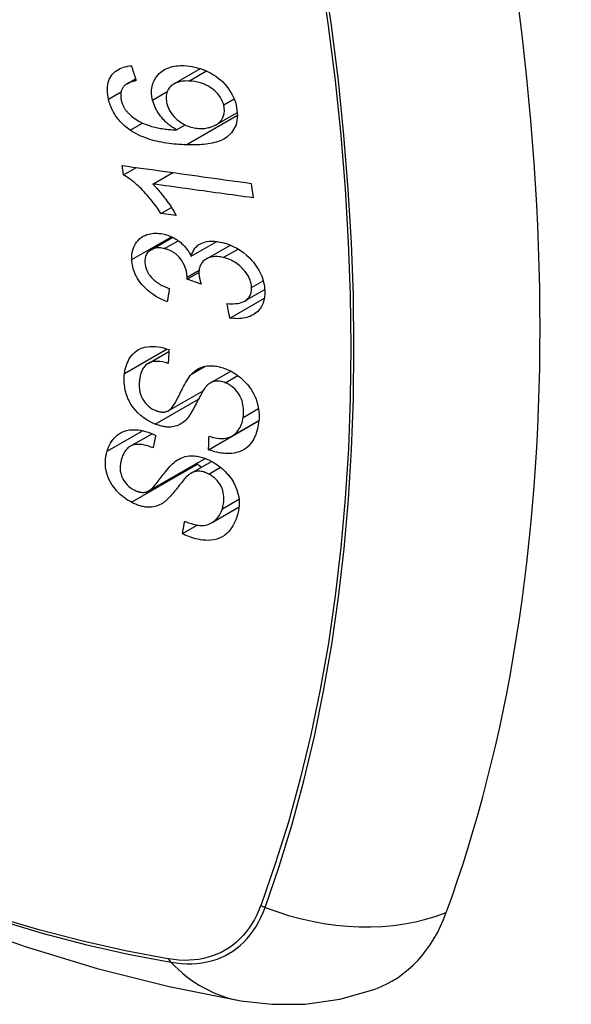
# Model space of a CAD drawing. Header units: inches. Extents: x 338.7 to 398.8, y 128 to 186.9.
# Tile 25 of 110: x 341.821 to 342.124, y 183.036 to 183.576. Entities that reach past the tile are written whole.
import ezdxf

# ---------------------------------------------------------------- set-up
doc = ezdxf.new("R2010")
doc.units = ezdxf.units.IN
doc.header["$MEASUREMENT"] = 0
doc.layers.add('Visible Edges(ANSI)', color=7, linetype='Continuous', lineweight=25)
doc.layers.add('Visible Tangent Edges(ANSI)', color=7, linetype='Continuous', lineweight=25)

msp = doc.modelspace()

# ---------------------------------------------------------------- linework, layer by layer
at = {"layer": 'Visible Edges(ANSI)'}
for p, q in [((341.90615, 183.5409), (341.92069, 183.54928)), ((341.88036, 183.541), (341.88505, 183.5437)), ((341.92918, 183.51844), (341.94099, 183.52525)), ((341.90759, 183.51564), (341.91234, 183.51837)), ((341.87846, 183.49094), (341.88554, 183.49502)), ((341.8945, 183.48596), (341.90544, 183.49226)), ((341.89895, 183.46979), (341.90469, 183.47309)), ((341.90735, 183.46864), (341.89895, 183.46979)), ((341.89355, 183.44987), (341.90543, 183.45671)), ((341.91561, 183.44629), (341.92966, 183.45439)), ((341.92391, 183.44483), (341.9371, 183.45243)), ((341.91335, 183.43367), (341.91983, 183.4374)), ((341.92108, 183.43104), (341.91335, 183.43367)), ((341.94505, 183.42176), (341.95592, 183.42802)), ((341.93678, 183.4124), (341.95576, 183.42333)), ((341.89191, 183.38747), (341.90335, 183.39406)), ((341.92621, 183.37688), (341.9373, 183.38326)), ((341.90301, 183.36147), (341.92212, 183.37247)), ((341.92514, 183.34014), (341.9526, 183.35596)), ((341.93794, 183.34759), (341.95272, 183.35609)), ((341.9526, 183.35596), (341.9526, 183.35603)), ((341.95269, 183.35589), (341.9526, 183.35596)), ((341.88211, 183.342), (341.89411, 183.34892)), ((341.89202, 183.3174), (341.92322, 183.33537)), ((341.91555, 183.32728), (341.92679, 183.33375)), ((341.9267, 183.29999), (341.94187, 183.30873)), ((341.91078, 183.29411), (341.91888, 183.29878))]:
    msp.add_line(p, q, dxfattribs=at)
at = {"layer": 'Visible Edges(ANSI)', "flags": 128}
for points in [[(341.87023, 183.53251), (341.86997, 183.5337), (341.86977, 183.53489), (341.86963, 183.53608), (341.86957, 183.53725), (341.86957, 183.5384), (341.86966, 183.53953), (341.86982, 183.54063), (341.87007, 183.54168), (341.87039, 183.54269), (341.8708, 183.54365), (341.87128, 183.54456), (341.87184, 183.54543), (341.87247, 183.54624), (341.87316, 183.54698), (341.87392, 183.54765), (341.87474, 183.54826), (341.87561, 183.54881), (341.87654, 183.54929), (341.8775, 183.5497), (341.8785, 183.55004), (341.87954, 183.55033), (341.8806, 183.55056), (341.88169, 183.55074), (341.88279, 183.55087)], [(341.88279, 183.55087), (341.8829, 183.55053), (341.88301, 183.55018), (341.88311, 183.54984), (341.88322, 183.5495), (341.88333, 183.54916), (341.88343, 183.54882), (341.88354, 183.54848), (341.88365, 183.54814), (341.88376, 183.5478), (341.88386, 183.54746), (341.88397, 183.54712), (341.88408, 183.54678), (341.88419, 183.54644), (341.88429, 183.5461), (341.8844, 183.54576), (341.88451, 183.54542), (341.88462, 183.54508), (341.88472, 183.54474), (341.88483, 183.5444), (341.88494, 183.54406), (341.88505, 183.54372), (341.88516, 183.54338), (341.88526, 183.54304), (341.88537, 183.5427)], [(341.89443, 183.53206), (341.89406, 183.53396), (341.89387, 183.53584), (341.89389, 183.53767), (341.89412, 183.53942), (341.89456, 183.54109), (341.89518, 183.54262), (341.8959, 183.54394), (341.89667, 183.54504), (341.8974, 183.54593), (341.8981, 183.54666), (341.89884, 183.54732), (341.89963, 183.54793), (341.90046, 183.54848), (341.90134, 183.54898), (341.90227, 183.54942), (341.90323, 183.5498), (341.90423, 183.55013), (341.90525, 183.55039), (341.9063, 183.5506), (341.90736, 183.55076), (341.90845, 183.55087), (341.90956, 183.55094), (341.91068, 183.55096), (341.91182, 183.55093)], [(341.91182, 183.55093), (341.91324, 183.55085), (341.91468, 183.55069), (341.91612, 183.55047), (341.91757, 183.55017), (341.91902, 183.5498), (341.92048, 183.54935), (341.92195, 183.54882), (341.92343, 183.54822), (341.92489, 183.54754), (341.92633, 183.54678), (341.92774, 183.54596), (341.9291, 183.54507), (341.93041, 183.54411), (341.93166, 183.54308), (341.93287, 183.54198), (341.93402, 183.5408), (341.9351, 183.53954), (341.93612, 183.53822), (341.93706, 183.53682), (341.93792, 183.53536), (341.93867, 183.53387), (341.93931, 183.53237), (341.93985, 183.53085), (341.94029, 183.52931)], [(341.87887, 183.53986), (341.87866, 183.5396), (341.87845, 183.53934), (341.87826, 183.53906), (341.87807, 183.53878), (341.8779, 183.53849), (341.87774, 183.53819), (341.87759, 183.53788), (341.87746, 183.53757), (341.87734, 183.53725), (341.87723, 183.53692), (341.87714, 183.53659), (341.87706, 183.53625), (341.877, 183.5359), (341.87695, 183.53555), (341.87692, 183.53519), (341.8769, 183.53482), (341.87689, 183.53445), (341.8769, 183.53407), (341.87692, 183.53369), (341.87696, 183.53331), (341.87701, 183.53292), (341.87707, 183.53253), (341.87714, 183.53215), (341.87723, 183.53176)], [(341.88537, 183.5427), (341.88507, 183.54264), (341.88477, 183.54257), (341.88447, 183.5425), (341.88417, 183.54243), (341.88387, 183.54235), (341.88357, 183.54227), (341.88327, 183.54219), (341.88298, 183.5421), (341.88268, 183.542), (341.88239, 183.5419), (341.8821, 183.5418), (341.88182, 183.54169), (341.88154, 183.54158), (341.88127, 183.54146), (341.881, 183.54133), (341.88074, 183.5412), (341.88048, 183.54106), (341.88023, 183.54092), (341.87998, 183.54076), (341.87974, 183.5406), (341.87951, 183.54043), (341.87929, 183.54025), (341.87907, 183.54006), (341.87887, 183.53986)], [(341.91437, 183.5425), (341.9132, 183.54251), (341.91204, 183.54247), (341.9109, 183.54237), (341.90979, 183.5422), (341.90872, 183.54195), (341.90769, 183.54162), (341.90672, 183.5412), (341.9058, 183.54069), (341.90499, 183.5401), (341.90432, 183.5395), (341.90377, 183.53889), (341.90333, 183.53831), (341.90298, 183.53775), (341.90267, 183.53717), (341.90241, 183.53656), (341.90219, 183.53592), (341.90203, 183.53525), (341.90191, 183.53456), (341.90185, 183.53385), (341.90184, 183.53313), (341.90188, 183.53239), (341.90196, 183.53164), (341.90209, 183.53089), (341.90225, 183.53013)], [(341.93345, 183.52935), (341.93326, 183.53004), (341.93303, 183.53072), (341.93276, 183.5314), (341.93245, 183.53207), (341.9321, 183.53274), (341.93171, 183.53339), (341.93128, 183.53403), (341.93082, 183.53465), (341.93033, 183.53526), (341.92981, 183.53584), (341.92927, 183.5364), (341.9287, 183.53694), (341.92811, 183.53745), (341.9275, 183.53794), (341.92687, 183.53842), (341.92607, 183.53898), (341.92504, 183.53962), (341.92378, 183.54029), (341.92229, 183.54094), (341.9207, 183.54149), (341.91911, 183.5419), (341.91751, 183.5422), (341.91593, 183.5424), (341.91437, 183.5425)], [(341.88214, 183.51553), (341.8814, 183.51605), (341.88067, 183.51659), (341.87996, 183.51715), (341.87926, 183.51773), (341.87858, 183.51833), (341.87792, 183.51895), (341.87727, 183.5196), (341.87665, 183.52026), (341.87605, 183.52093), (341.87548, 183.52162), (341.87493, 183.52233), (341.87441, 183.52306), (341.87391, 183.5238), (341.87344, 183.52456), (341.87299, 183.52533), (341.87258, 183.5261), (341.87219, 183.52688), (341.87183, 183.52767), (341.8715, 183.52847), (341.87119, 183.52927), (341.87091, 183.53008), (341.87066, 183.53089), (341.87043, 183.5317), (341.87023, 183.53251)], [(341.87723, 183.53176), (341.87731, 183.53145), (341.87739, 183.53114), (341.87749, 183.53083), (341.87759, 183.53052), (341.87769, 183.53021), (341.87781, 183.52991), (341.87793, 183.5296), (341.87806, 183.5293), (341.8782, 183.52899), (341.87835, 183.52869), (341.8785, 183.5284), (341.87866, 183.5281), (341.87883, 183.5278), (341.87901, 183.52752), (341.87919, 183.52723), (341.87938, 183.52695), (341.87958, 183.52667), (341.87978, 183.5264), (341.87999, 183.52613), (341.88021, 183.52586), (341.88043, 183.5256), (341.88066, 183.52534), (341.88089, 183.52509), (341.88113, 183.52484)], [(341.90759, 183.51564), (341.90699, 183.51599), (341.90639, 183.51635), (341.9058, 183.51673), (341.90522, 183.51712), (341.90464, 183.51752), (341.90408, 183.51794), (341.90352, 183.51837), (341.90297, 183.51882), (341.90242, 183.51928), (341.90186, 183.51978), (341.90128, 183.52034), (341.90067, 183.52096), (341.90005, 183.52164), (341.89941, 183.52238), (341.89877, 183.5232), (341.89813, 183.52409), (341.8975, 183.52503), (341.89691, 183.526), (341.89637, 183.52698), (341.89588, 183.52797), (341.89543, 183.52899), (341.89505, 183.53001), (341.89471, 183.53103), (341.89443, 183.53206)], [(341.90225, 183.53013), (341.90263, 183.52884), (341.90312, 183.52757), (341.90373, 183.52633), (341.90445, 183.52513), (341.90529, 183.52398), (341.90621, 183.52291), (341.90712, 183.52199), (341.90798, 183.52122), (341.90875, 183.5206), (341.90947, 183.52006), (341.9102, 183.51957), (341.91094, 183.51911), (341.9117, 183.51869), (341.91247, 183.51831), (341.91326, 183.51796), (341.91405, 183.51765), (341.91485, 183.51738), (341.91565, 183.51715), (341.91645, 183.51695), (341.91725, 183.51679), (341.91804, 183.51666), (341.91883, 183.51657), (341.91962, 183.5165), (341.92041, 183.51646)], [(341.94029, 183.52931), (341.94107, 183.52359), (341.94021, 183.51836), (341.93778, 183.5141), (341.93535, 183.51178), (341.93433, 183.5111), (341.93341, 183.51057), (341.93243, 183.5101), (341.93143, 183.50968), (341.93039, 183.50931), (341.92933, 183.50898), (341.92825, 183.50869), (341.92716, 183.50844), (341.92604, 183.50822), (341.9249, 183.50803), (341.92374, 183.50787), (341.92256, 183.50774), (341.92137, 183.50763), (341.92016, 183.50755), (341.91895, 183.50749), (341.91774, 183.50745), (341.91653, 183.50743), (341.91531, 183.50743), (341.91411, 183.50745), (341.91291, 183.50748)], [(341.92041, 183.51646), (341.92123, 183.51645), (341.92204, 183.51647), (341.92283, 183.51652), (341.92361, 183.51661), (341.92437, 183.51673), (341.92512, 183.51689), (341.92586, 183.51707), (341.92658, 183.5173), (341.92729, 183.51755), (341.92799, 183.51784), (341.92867, 183.51817), (341.92933, 183.51853), (341.92997, 183.51895), (341.93058, 183.51941), (341.93116, 183.51992), (341.93168, 183.52048), (341.93216, 183.52108), (341.93257, 183.52173), (341.93293, 183.52242), (341.9333, 183.52336), (341.93364, 183.52463), (341.93381, 183.52614), (341.93375, 183.52772), (341.93345, 183.52935)], [(341.88113, 183.52484), (341.88288, 183.52321), (341.88478, 183.52177), (341.88679, 183.52052), (341.88885, 183.51945), (341.89079, 183.51861), (341.89249, 183.51799), (341.89386, 183.51756), (341.89484, 183.5173), (341.89562, 183.51711), (341.89641, 183.51693), (341.89721, 183.51677), (341.89801, 183.51662), (341.89882, 183.51648), (341.89964, 183.51636), (341.90045, 183.51624), (341.90126, 183.51614), (341.90208, 183.51604), (341.90289, 183.51596), (341.90369, 183.51589), (341.90449, 183.51582), (341.90528, 183.51576), (341.90606, 183.51571), (341.90683, 183.51567), (341.90759, 183.51564)], [(341.91291, 183.50748), (341.91156, 183.50753), (341.91021, 183.5076), (341.90885, 183.50769), (341.90749, 183.50779), (341.90614, 183.50792), (341.90478, 183.50807), (341.90343, 183.50823), (341.90208, 183.50843), (341.90074, 183.50864), (341.89941, 183.50888), (341.89809, 183.50914), (341.89678, 183.50943), (341.89548, 183.50975), (341.89419, 183.5101), (341.89292, 183.51048), (341.89167, 183.51088), (341.89043, 183.51132), (341.88921, 183.51179), (341.888, 183.5123), (341.8868, 183.51285), (341.88561, 183.51345), (341.88443, 183.51409), (341.88327, 183.51479), (341.88214, 183.51553)], [(341.87773, 183.49611), (341.88066, 183.4957), (341.88359, 183.49529), (341.88653, 183.49488), (341.88948, 183.49447), (341.89243, 183.49406), (341.89538, 183.49366), (341.89834, 183.49324), (341.9013, 183.49283), (341.90426, 183.49242), (341.90722, 183.49201), (341.91018, 183.4916), (341.91315, 183.49119), (341.91611, 183.49078), (341.91907, 183.49037), (341.92203, 183.48996), (341.92499, 183.48955), (341.92794, 183.48914), (341.93089, 183.48873), (341.93383, 183.48833), (341.93677, 183.48792), (341.9397, 183.48752), (341.94262, 183.48711), (341.94554, 183.48671), (341.94845, 183.48631)], [(341.87846, 183.49094), (341.87843, 183.49116), (341.8784, 183.49137), (341.87837, 183.49159), (341.87834, 183.4918), (341.87831, 183.49202), (341.87828, 183.49223), (341.87825, 183.49245), (341.87822, 183.49266), (341.87819, 183.49288), (341.87815, 183.49309), (341.87812, 183.49331), (341.87809, 183.49352), (341.87806, 183.49374), (341.87803, 183.49395), (341.878, 183.49417), (341.87797, 183.49438), (341.87794, 183.4946), (341.87791, 183.49481), (341.87788, 183.49503), (341.87785, 183.49524), (341.87782, 183.49546), (341.87779, 183.49567), (341.87776, 183.49589), (341.87773, 183.49611)], [(341.89895, 183.46979), (341.89801, 183.47127), (341.89706, 183.47269), (341.89611, 183.47404), (341.89517, 183.47532), (341.89423, 183.47654), (341.8933, 183.4777), (341.89239, 183.4788), (341.89149, 183.47983), (341.8906, 183.48081), (341.88973, 183.48174), (341.88888, 183.48261), (341.88806, 183.48343), (341.88725, 183.4842), (341.88648, 183.48492), (341.88573, 183.4856), (341.88498, 183.48626), (341.88421, 183.48692), (341.88342, 183.48756), (341.88262, 183.48818), (341.88181, 183.48878), (341.88099, 183.48937), (341.88015, 183.48992), (341.87931, 183.49045), (341.87846, 183.49094)], [(341.94965, 183.47836), (341.94737, 183.47868), (341.94509, 183.47899), (341.9428, 183.47931), (341.94051, 183.47962), (341.93821, 183.47994), (341.93592, 183.48025), (341.93362, 183.48057), (341.93132, 183.48089), (341.92901, 183.4812), (341.92671, 183.48152), (341.92441, 183.48184), (341.9221, 183.48216), (341.9198, 183.48247), (341.91749, 183.48279), (341.91519, 183.48311), (341.91288, 183.48343), (341.91058, 183.48374), (341.90828, 183.48406), (341.90598, 183.48438), (341.90368, 183.4847), (341.90138, 183.48501), (341.89909, 183.48533), (341.89679, 183.48565), (341.8945, 183.48596)], [(341.8945, 183.48596), (341.89499, 183.48548), (341.89547, 183.48499), (341.89595, 183.48449), (341.89642, 183.48398), (341.89689, 183.48346), (341.89735, 183.48294), (341.89781, 183.48241), (341.89825, 183.48188), (341.8987, 183.48134), (341.89913, 183.48081), (341.89956, 183.48027), (341.89998, 183.47973), (341.9004, 183.47919), (341.9008, 183.47865), (341.90126, 183.47803), (341.9018, 183.47729), (341.90241, 183.47644), (341.90308, 183.4755), (341.90378, 183.47447), (341.90451, 183.47338), (341.90524, 183.47224), (341.90597, 183.47106), (341.90668, 183.46985), (341.90735, 183.46864)], [(341.94845, 183.48631), (341.94849, 183.48597), (341.94854, 183.48564), (341.94859, 183.48531), (341.94864, 183.48498), (341.94869, 183.48465), (341.94875, 183.48432), (341.9488, 183.48399), (341.94885, 183.48366), (341.9489, 183.48332), (341.94895, 183.48299), (341.949, 183.48266), (341.94905, 183.48233), (341.9491, 183.482), (341.94915, 183.48167), (341.9492, 183.48134), (341.94925, 183.48101), (341.9493, 183.48068), (341.94935, 183.48035), (341.9494, 183.48001), (341.94945, 183.47968), (341.9495, 183.47935), (341.94955, 183.47902), (341.9496, 183.47869), (341.94965, 183.47836)], [(341.88299, 183.44446), (341.88298, 183.44581), (341.88306, 183.44714), (341.88324, 183.44842), (341.88352, 183.44966), (341.88391, 183.45085), (341.88439, 183.45199), (341.88498, 183.45308), (341.88565, 183.45409), (341.88641, 183.45501), (341.88726, 183.45586), (341.88821, 183.45661), (341.88923, 183.45725), (341.89028, 183.45777), (341.89132, 183.45817), (341.89233, 183.45846), (341.8933, 183.45867), (341.8942, 183.45882), (341.89511, 183.45891), (341.89603, 183.45895), (341.89696, 183.45894), (341.8979, 183.45888), (341.89885, 183.45877), (341.89982, 183.45861), (341.9008, 183.4584)], [(341.9008, 183.4584), (341.90145, 183.45823), (341.90211, 183.45804), (341.90276, 183.45783), (341.90341, 183.45759), (341.90406, 183.45733), (341.90471, 183.45705), (341.90535, 183.45674), (341.90598, 183.45642), (341.9066, 183.45607), (341.90722, 183.45569), (341.90784, 183.45529), (341.90848, 183.45484), (341.90914, 183.45435), (341.90981, 183.4538), (341.91049, 183.4532), (341.91117, 183.45255), (341.91185, 183.45184), (341.9125, 183.4511), (341.9131, 183.45034), (341.91367, 183.44956), (341.91421, 183.44876), (341.91471, 183.44795), (341.91517, 183.44713), (341.91561, 183.44629)], [(341.91561, 183.44629), (341.91577, 183.4469), (341.91595, 183.44749), (341.91616, 183.44807), (341.9164, 183.44863), (341.91666, 183.44917), (341.91696, 183.44969), (341.91728, 183.4502), (341.91764, 183.45068), (341.91803, 183.45114), (341.91844, 183.45157), (341.91889, 183.45197), (341.91936, 183.45235), (341.91985, 183.4527), (341.92041, 183.45303), (341.92111, 183.45339), (341.92196, 183.45375), (341.92298, 183.45407), (341.92418, 183.45434), (341.92553, 183.45451), (341.92693, 183.45457), (341.92835, 183.45452), (341.92981, 183.45437), (341.93127, 183.45413), (341.93275, 183.45381)], [(341.93275, 183.45381), (341.93474, 183.45327), (341.93672, 183.45258), (341.93869, 183.45173), (341.9406, 183.45074), (341.94245, 183.4496), (341.94424, 183.44832), (341.9459, 183.44693), (341.94737, 183.44556), (341.94864, 183.44423), (341.94969, 183.44301), (341.95054, 183.44193), (341.9513, 183.44088), (341.95201, 183.43981), (341.95266, 183.43872), (341.95326, 183.43761), (341.9538, 183.43648), (341.95428, 183.43535), (341.95469, 183.43421), (341.95504, 183.43307), (341.95534, 183.43193), (341.95558, 183.43079), (341.95576, 183.42966), (341.95588, 183.42853), (341.95596, 183.42741)], [(341.90093, 183.4505), (341.90019, 183.45066), (341.89946, 183.45078), (341.89874, 183.45086), (341.89802, 183.4509), (341.89732, 183.4509), (341.89663, 183.45085), (341.89597, 183.45075), (341.89533, 183.4506), (341.89472, 183.45041), (341.89413, 183.45017), (341.89356, 183.44987), (341.89303, 183.44954), (341.89254, 183.44916), (341.89209, 183.44875), (341.89168, 183.44829), (341.89132, 183.44781), (341.89102, 183.44728), (341.89075, 183.44672), (341.89054, 183.44614), (341.89038, 183.44553), (341.89027, 183.44489), (341.8902, 183.44424), (341.89017, 183.44357), (341.89018, 183.4429)], [(341.9134, 183.43488), (341.91295, 183.43805), (341.91186, 183.44121), (341.91025, 183.44414), (341.90893, 183.4459), (341.90844, 183.44644), (341.9081, 183.44677), (341.90776, 183.44708), (341.90741, 183.44738), (341.90705, 183.44767), (341.90668, 183.44795), (341.9063, 183.44821), (341.90591, 183.44846), (341.90552, 183.4487), (341.90511, 183.44893), (341.90471, 183.44914), (341.90429, 183.44934), (341.90388, 183.44953), (341.90346, 183.4497), (341.90304, 183.44986), (341.90262, 183.45001), (341.9022, 183.45015), (341.90177, 183.45028), (341.90135, 183.45039), (341.90093, 183.4505)], [(341.90246, 183.4213), (341.90081, 183.42199), (341.89918, 183.42274), (341.89758, 183.42358), (341.896, 183.42449), (341.89447, 183.42548), (341.89298, 183.42657), (341.89162, 183.42769), (341.89042, 183.42878), (341.88939, 183.42983), (341.88851, 183.43083), (341.88777, 183.43176), (341.88709, 183.43267), (341.88646, 183.43361), (341.88588, 183.43456), (341.88536, 183.43553), (341.88488, 183.43651), (341.88446, 183.43751), (341.8841, 183.4385), (341.88379, 183.4395), (341.88353, 183.4405), (341.88332, 183.4415), (341.88317, 183.44249), (341.88306, 183.44348), (341.88299, 183.44446)], [(341.89018, 183.4429), (341.89028, 183.4418), (341.89048, 183.44068), (341.8908, 183.43957), (341.89123, 183.43847), (341.89178, 183.43738), (341.8924, 183.43639), (341.89302, 183.43555), (341.89359, 183.43486), (341.8941, 183.4343), (341.89464, 183.43377), (341.89519, 183.43326), (341.89577, 183.43278), (341.89637, 183.43232), (341.89698, 183.43189), (341.89761, 183.43147), (341.89825, 183.43107), (341.8989, 183.4307), (341.89956, 183.43034), (341.90024, 183.43), (341.90091, 183.42968), (341.90159, 183.42937), (341.90227, 183.42909), (341.90296, 183.42882), (341.90363, 183.42856)], [(341.93322, 183.4456), (341.93243, 183.44578), (341.93163, 183.44592), (341.93085, 183.44602), (341.93007, 183.44609), (341.9293, 183.44612), (341.92854, 183.44611), (341.92779, 183.44605), (341.92707, 183.44595), (341.92636, 183.44581), (341.92569, 183.44562), (341.92504, 183.44538), (341.92442, 183.4451), (341.92382, 183.44478), (341.92323, 183.4444), (341.92264, 183.44394), (341.92205, 183.4434), (341.9215, 183.44275), (341.921, 183.44203), (341.9206, 183.44124), (341.92028, 183.4404), (341.92005, 183.43951), (341.9199, 183.43858), (341.91984, 183.43763), (341.91985, 183.43665)], [(341.94871, 183.42918), (341.94862, 183.4302), (341.94846, 183.43123), (341.94821, 183.43227), (341.94788, 183.4333), (341.94746, 183.43432), (341.94696, 183.43532), (341.94638, 183.43632), (341.94573, 183.43727), (341.94506, 183.43814), (341.94437, 183.43894), (341.9437, 183.43967), (341.94301, 183.44034), (341.9423, 183.44099), (341.94156, 183.44159), (341.9408, 183.44217), (341.94001, 183.44271), (341.9392, 183.44322), (341.93837, 183.44368), (341.93753, 183.4441), (341.93668, 183.44448), (341.93583, 183.44482), (341.93496, 183.44512), (341.9341, 183.44538), (341.93322, 183.4456)], [(341.91985, 183.43665), (341.91986, 183.43643), (341.91988, 183.4362), (341.9199, 183.43598), (341.91993, 183.43575), (341.91996, 183.43552), (341.91999, 183.4353), (341.92003, 183.43506), (341.92007, 183.43483), (341.92012, 183.4346), (341.92016, 183.43436), (341.92021, 183.43412), (341.92027, 183.43388), (341.92033, 183.43364), (341.92039, 183.4334), (341.92045, 183.43316), (341.92051, 183.43292), (341.92058, 183.43268), (341.92064, 183.43245), (341.92071, 183.43221), (341.92078, 183.43197), (341.92086, 183.43173), (341.92093, 183.4315), (341.921, 183.43127), (341.92108, 183.43104)], [(341.91335, 183.43367), (341.91336, 183.43372), (341.91336, 183.43377), (341.91337, 183.43382), (341.91337, 183.43387), (341.91337, 183.43392), (341.91338, 183.43397), (341.91338, 183.43402), (341.91339, 183.43408), (341.91339, 183.43413), (341.91339, 183.43418), (341.91339, 183.43423), (341.9134, 183.43428), (341.9134, 183.43433), (341.9134, 183.43438), (341.9134, 183.43443), (341.91341, 183.43448), (341.91341, 183.43453), (341.91341, 183.43458), (341.91341, 183.43463), (341.91341, 183.43468), (341.91341, 183.43473), (341.91341, 183.43478), (341.91341, 183.43483), (341.9134, 183.43488)], [(341.90363, 183.42856), (341.90358, 183.42826), (341.90354, 183.42795), (341.90349, 183.42765), (341.90344, 183.42735), (341.90339, 183.42705), (341.90334, 183.42674), (341.90329, 183.42644), (341.90324, 183.42614), (341.90319, 183.42584), (341.90314, 183.42553), (341.90309, 183.42523), (341.90304, 183.42493), (341.90299, 183.42463), (341.90294, 183.42432), (341.90289, 183.42402), (341.90285, 183.42372), (341.9028, 183.42342), (341.90275, 183.42312), (341.9027, 183.42281), (341.90265, 183.42251), (341.9026, 183.42221), (341.90255, 183.42191), (341.90251, 183.4216), (341.90246, 183.4213)], [(341.93524, 183.42031), (341.9364, 183.42025), (341.93756, 183.42024), (341.93871, 183.42026), (341.93984, 183.42034), (341.94094, 183.42047), (341.94202, 183.42066), (341.94305, 183.42092), (341.94404, 183.42127), (341.94495, 183.4217), (341.94569, 183.42217), (341.94627, 183.42264), (341.94673, 183.42309), (341.94709, 183.4235), (341.9474, 183.42392), (341.94768, 183.42436), (341.94793, 183.42482), (341.94814, 183.4253), (341.94832, 183.42581), (341.94846, 183.42633), (341.94858, 183.42688), (341.94866, 183.42744), (341.94871, 183.42801), (341.94872, 183.42859), (341.94871, 183.42918)], [(341.95596, 183.42741), (341.95597, 183.42562), (341.95584, 183.42388), (341.95554, 183.4222), (341.95506, 183.42061), (341.95441, 183.41912), (341.95361, 183.4178), (341.95275, 183.41672), (341.9519, 183.41585), (341.9511, 183.41518), (341.95035, 183.41464), (341.94957, 183.41415), (341.94876, 183.41371), (341.9479, 183.41332), (341.94702, 183.41298), (341.94609, 183.4127), (341.94513, 183.41247), (341.94415, 183.41229), (341.94314, 183.41216), (341.94212, 183.41209), (341.94108, 183.41206), (341.94003, 183.41208), (341.93896, 183.41215), (341.93788, 183.41225), (341.93678, 183.4124)], [(341.93678, 183.4124), (341.93672, 183.41273), (341.93665, 183.41306), (341.93659, 183.41339), (341.93652, 183.41372), (341.93646, 183.41405), (341.93639, 183.41438), (341.93633, 183.41471), (341.93626, 183.41504), (341.9362, 183.41537), (341.93614, 183.41569), (341.93607, 183.41602), (341.93601, 183.41635), (341.93594, 183.41668), (341.93588, 183.41701), (341.93581, 183.41734), (341.93575, 183.41767), (341.93568, 183.418), (341.93562, 183.41833), (341.93556, 183.41866), (341.93549, 183.41899), (341.93543, 183.41932), (341.93536, 183.41965), (341.9353, 183.41998), (341.93524, 183.42031)], [(341.87902, 183.38199), (341.87921, 183.38316), (341.87944, 183.3843), (341.87973, 183.38543), (341.88007, 183.38652), (341.88046, 183.38759), (341.88091, 183.38862), (341.88142, 183.38961), (341.882, 183.39057), (341.88263, 183.39148), (341.88336, 183.39237), (341.88426, 183.39329), (341.88536, 183.39421), (341.8867, 183.39507), (341.88826, 183.39581), (341.8899, 183.39633), (341.89152, 183.39665), (341.89309, 183.39681), (341.89458, 183.39684), (341.89603, 183.39678), (341.89748, 183.39661), (341.89895, 183.39636), (341.90043, 183.39602), (341.90192, 183.39559), (341.90341, 183.39508)], [(341.90341, 183.39508), (341.90339, 183.39476), (341.90337, 183.39445), (341.90336, 183.39413), (341.90334, 183.39382), (341.90332, 183.39351), (341.9033, 183.39319), (341.90328, 183.39288), (341.90327, 183.39256), (341.90325, 183.39225), (341.90323, 183.39194), (341.90321, 183.39162), (341.9032, 183.39131), (341.90318, 183.39099), (341.90316, 183.39068), (341.90314, 183.39037), (341.90313, 183.39005), (341.90311, 183.38974), (341.90309, 183.38943), (341.90308, 183.38911), (341.90306, 183.3888), (341.90304, 183.38849), (341.90302, 183.38817), (341.90301, 183.38786), (341.90299, 183.38754)], [(341.32856, 183.38741), (341.36438, 183.35329), (341.40075, 183.32056), (341.43764, 183.28927), (341.475, 183.2595), (341.51277, 183.23127), (341.55091, 183.20466), (341.58938, 183.1797), (341.62813, 183.15644), (341.66711, 183.13494), (341.70629, 183.11524), (341.74561, 183.0974), (341.78504, 183.08145), (341.82453, 183.06745), (341.86404, 183.05545), (341.90352, 183.04551), (341.94291, 183.03768)], [(341.90299, 183.38754), (341.90144, 183.38798), (341.89989, 183.38832), (341.89835, 183.38854), (341.89686, 183.38862), (341.89542, 183.38855), (341.89405, 183.38832), (341.89286, 183.38793), (341.89194, 183.38748), (341.89127, 183.38705), (341.89078, 183.38666), (341.89035, 183.38625), (341.88995, 183.38581), (341.88958, 183.38534), (341.88924, 183.38484), (341.88894, 183.38432), (341.88866, 183.38379), (341.88842, 183.38323), (341.88819, 183.38266), (341.88799, 183.38207), (341.88782, 183.38147), (341.88766, 183.38086), (341.88753, 183.38025), (341.88741, 183.37963), (341.88732, 183.379)], [(341.89579, 183.35418), (341.89375, 183.35509), (341.89176, 183.35619), (341.88985, 183.35745), (341.88804, 183.35886), (341.88637, 183.36038), (341.88501, 183.36179), (341.88398, 183.36304), (341.88322, 183.36406), (341.88267, 183.36488), (341.88217, 183.3657), (341.8817, 183.36653), (341.88128, 183.36736), (341.88089, 183.3682), (341.88055, 183.36904), (341.88023, 183.36989), (341.87995, 183.37075), (341.87966, 183.37174), (341.87937, 183.3729), (341.87912, 183.37422), (341.87891, 183.3757), (341.87879, 183.3773), (341.87877, 183.3789), (341.87885, 183.38046), (341.87902, 183.38199)], [(341.90271, 183.36132), (341.90333, 183.36167), (341.90395, 183.36218), (341.90457, 183.36281), (341.90518, 183.36355), (341.90579, 183.36436), (341.90636, 183.36523), (341.9069, 183.3661), (341.9074, 183.36697), (341.90787, 183.36781), (341.90831, 183.36864), (341.90873, 183.36947), (341.90914, 183.3703), (341.90956, 183.37115), (341.90998, 183.37201), (341.91042, 183.3729), (341.91088, 183.37381), (341.91138, 183.37476), (341.91191, 183.37576), (341.9125, 183.3768), (341.91312, 183.37787), (341.91377, 183.37892), (341.91444, 183.37992), (341.91511, 183.38083), (341.91578, 183.38162)], [(341.91578, 183.38162), (341.91648, 183.38231), (341.91721, 183.38297), (341.91798, 183.38358), (341.9188, 183.38414), (341.91967, 183.38465), (341.92059, 183.3851), (341.92155, 183.38548), (341.92252, 183.38578), (341.92347, 183.386), (341.92438, 183.38614), (341.92524, 183.38622), (341.92605, 183.38625), (341.92681, 183.38625), (341.92751, 183.38621), (341.92821, 183.38615), (341.92892, 183.38606), (341.92962, 183.38595), (341.93033, 183.38581), (341.93104, 183.38565), (341.93175, 183.38547), (341.93246, 183.38526), (341.93317, 183.38503), (341.93389, 183.38477), (341.9346, 183.3845)], [(341.9346, 183.3845), (341.93569, 183.38404), (341.93676, 183.38353), (341.93782, 183.38298), (341.93887, 183.38238), (341.9399, 183.38173), (341.94089, 183.38103), (341.94187, 183.3803), (341.94281, 183.37953), (341.94374, 183.37871), (341.9447, 183.37779), (341.94566, 183.37679), (341.94663, 183.37568), (341.94757, 183.37448), (341.94846, 183.3732), (341.94927, 183.37188), (341.94998, 183.37055), (341.95062, 183.3692), (341.95116, 183.36783), (341.95167, 183.36636), (341.95217, 183.3645), (341.95259, 183.36227), (341.95282, 183.35975), (341.95281, 183.35727), (341.95256, 183.35486)], [(341.88732, 183.379), (341.88725, 183.37851), (341.88719, 183.37801), (341.88714, 183.37751), (341.88711, 183.377), (341.88708, 183.3765), (341.88706, 183.37599), (341.88706, 183.37547), (341.88707, 183.37495), (341.88709, 183.37443), (341.88713, 183.3739), (341.88718, 183.37336), (341.88726, 183.37283), (341.88735, 183.37229), (341.88746, 183.37175), (341.88759, 183.37121), (341.88775, 183.37067), (341.88793, 183.37012), (341.88813, 183.36958), (341.88846, 183.36885), (341.88925, 183.36745), (341.89057, 183.36567), (341.89219, 183.36402), (341.89407, 183.36265), (341.89611, 183.36164)], [(341.93426, 183.37687), (341.9336, 183.37712), (341.93293, 183.37733), (341.93226, 183.37751), (341.93159, 183.37765), (341.93093, 183.37774), (341.93028, 183.3778), (341.92965, 183.3778), (341.92905, 183.37777), (341.9285, 183.3777), (341.928, 183.3776), (341.92754, 183.37747), (341.92711, 183.37731), (341.92671, 183.37714), (341.92633, 183.37694), (341.92596, 183.37673), (341.9256, 183.37649), (341.92526, 183.37624), (341.92494, 183.37597), (341.92462, 183.37568), (341.92432, 183.37539), (341.92403, 183.37508), (341.92375, 183.37477), (341.92349, 183.37445), (341.92324, 183.37412)], [(341.94414, 183.35785), (341.94426, 183.3588), (341.94434, 183.35977), (341.94438, 183.36076), (341.94437, 183.36176), (341.94431, 183.36277), (341.94419, 183.3638), (341.94401, 183.36483), (341.94378, 183.36587), (341.94348, 183.3669), (341.94311, 183.36794), (341.94268, 183.36897), (341.94216, 183.36999), (341.94155, 183.37098), (341.94087, 183.37193), (341.94016, 183.37277), (341.93945, 183.37349), (341.93877, 183.37412), (341.93814, 183.37463), (341.93753, 183.37509), (341.93691, 183.37551), (341.93627, 183.3759), (341.93561, 183.37626), (341.93494, 183.37658), (341.93426, 183.37687)], [(341.92324, 183.37412), (341.92291, 183.37368), (341.92256, 183.37316), (341.92219, 183.37257), (341.9218, 183.37192), (341.9214, 183.37121), (341.92098, 183.37045), (341.92055, 183.36964), (341.92011, 183.36881), (341.91966, 183.36794), (341.9192, 183.36706), (341.91873, 183.36616), (341.91826, 183.36526), (341.91778, 183.36437), (341.9173, 183.36348), (341.91683, 183.36261), (341.91635, 183.36176), (341.91588, 183.36095), (341.9154, 183.36017), (341.91491, 183.3594), (341.91439, 183.35864), (341.91386, 183.35791), (341.91332, 183.35722), (341.91277, 183.3566), (341.91222, 183.35605)], [(341.89611, 183.36164), (341.8964, 183.36153), (341.8967, 183.36142), (341.89699, 183.36132), (341.89729, 183.36122), (341.89759, 183.36114), (341.89788, 183.36106), (341.89818, 183.36099), (341.89847, 183.36094), (341.89876, 183.36089), (341.89905, 183.36085), (341.89934, 183.36082), (341.89962, 183.36079), (341.89991, 183.36078), (341.90019, 183.36078), (341.90046, 183.36079), (341.90073, 183.36081), (341.901, 183.36084), (341.90126, 183.36088), (341.90151, 183.36093), (341.90176, 183.36099), (341.90201, 183.36106), (341.90225, 183.36114), (341.90248, 183.36122), (341.90271, 183.36132)], [(341.91222, 183.35605), (341.91157, 183.35547), (341.91088, 183.35494), (341.91016, 183.35445), (341.90939, 183.354), (341.90859, 183.35361), (341.90774, 183.35327), (341.90686, 183.353), (341.90599, 183.3528), (341.90516, 183.35267), (341.90438, 183.3526), (341.90365, 183.35256), (341.90297, 183.35257), (341.90237, 183.3526), (341.90178, 183.35264), (341.90119, 183.35271), (341.90059, 183.3528), (341.9, 183.3529), (341.8994, 183.35303), (341.8988, 183.35318), (341.8982, 183.35334), (341.8976, 183.35352), (341.897, 183.35372), (341.89639, 183.35394), (341.89579, 183.35418)], [(341.95256, 183.35486), (341.95192, 183.35156), (341.95098, 183.34849), (341.94992, 183.34607), (341.94883, 183.34426), (341.94783, 183.34297), (341.94685, 183.34195), (341.94577, 183.34104), (341.94459, 183.34024), (341.94331, 183.33956), (341.94192, 183.339), (341.94053, 183.33858), (341.93914, 183.3383), (341.9378, 183.33812), (341.93653, 183.33804), (341.93534, 183.33803), (341.93423, 183.33807), (341.93311, 183.33816), (341.93199, 183.33831), (341.93086, 183.3385), (341.92972, 183.33874), (341.92858, 183.33903), (341.92744, 183.33936), (341.92629, 183.33973), (341.92514, 183.34014)], [(341.92536, 183.34754), (341.92653, 183.3472), (341.92771, 183.34691), (341.92888, 183.34667), (341.93005, 183.34648), (341.9312, 183.34635), (341.93233, 183.34629), (341.93343, 183.34631), (341.9345, 183.34641), (341.93555, 183.34662), (341.93658, 183.34694), (341.9376, 183.3474), (341.93855, 183.34796), (341.9394, 183.3486), (341.94016, 183.3493), (341.94084, 183.35003), (341.94142, 183.35078), (341.94195, 183.35155), (341.94241, 183.35235), (341.94282, 183.3532), (341.94318, 183.35407), (341.94349, 183.35498), (341.94376, 183.35591), (341.94397, 183.35687), (341.94414, 183.35785)], [(341.86944, 183.33936), (341.86982, 183.34048), (341.87025, 183.34158), (341.87073, 183.34264), (341.87128, 183.34366), (341.87188, 183.34464), (341.87255, 183.34558), (341.87328, 183.34646), (341.87408, 183.34729), (341.87496, 183.34807), (341.87597, 183.34882), (341.87715, 183.34952), (341.87851, 183.35014), (341.88005, 183.35064), (341.8817, 183.35096), (341.88333, 183.35111), (341.88491, 183.3511), (341.88641, 183.35099), (341.88782, 183.35079), (341.88921, 183.35051), (341.8906, 183.35016), (341.89198, 183.34972), (341.89337, 183.34922), (341.89475, 183.34864), (341.89613, 183.34799)], [(341.89613, 183.34799), (341.89607, 183.3477), (341.89601, 183.34742), (341.89595, 183.34713), (341.89589, 183.34684), (341.89583, 183.34655), (341.89577, 183.34626), (341.89571, 183.34598), (341.89565, 183.34569), (341.89558, 183.3454), (341.89552, 183.34511), (341.89546, 183.34482), (341.8954, 183.34453), (341.89534, 183.34425), (341.89528, 183.34396), (341.89522, 183.34367), (341.89516, 183.34338), (341.8951, 183.34309), (341.89504, 183.34281), (341.89498, 183.34252), (341.89492, 183.34223), (341.89486, 183.34194), (341.8948, 183.34166), (341.89474, 183.34137), (341.89468, 183.34108)], [(341.92514, 183.34014), (341.92515, 183.34045), (341.92516, 183.34076), (341.92516, 183.34107), (341.92517, 183.34137), (341.92518, 183.34168), (341.92519, 183.34199), (341.9252, 183.3423), (341.92521, 183.3426), (341.92522, 183.34291), (341.92523, 183.34322), (341.92524, 183.34353), (341.92525, 183.34384), (341.92526, 183.34414), (341.92527, 183.34445), (341.92527, 183.34476), (341.92528, 183.34507), (341.92529, 183.34538), (341.9253, 183.34569), (341.92531, 183.34599), (341.92532, 183.3463), (341.92533, 183.34661), (341.92534, 183.34692), (341.92535, 183.34723), (341.92536, 183.34754)], [(341.88277, 183.31131), (341.88187, 183.31181), (341.88099, 183.31234), (341.88013, 183.3129), (341.87928, 183.3135), (341.87845, 183.31412), (341.87764, 183.31478), (341.87685, 183.31546), (341.8761, 183.31617), (341.87537, 183.3169), (341.87466, 183.31765), (341.87399, 183.31842), (341.87326, 183.31931), (341.87231, 183.32061), (341.87126, 183.32231), (341.87024, 183.32438), (341.86946, 183.32648), (341.86895, 183.32847), (341.86865, 183.3303), (341.86851, 183.33195), (341.86848, 183.33351), (341.86857, 183.33503), (341.86877, 183.33652), (341.86906, 183.33796), (341.86944, 183.33936)], [(341.89468, 183.34108), (341.89349, 183.34157), (341.8923, 183.34201), (341.8911, 183.34239), (341.88991, 183.34269), (341.88873, 183.34292), (341.88757, 183.34305), (341.88644, 183.34309), (341.88536, 183.34303), (341.88432, 183.34285), (341.88341, 183.34259), (341.88262, 183.34227), (341.88194, 183.34191), (341.88137, 183.34152), (341.88085, 183.3411), (341.88037, 183.34064), (341.87993, 183.34015), (341.87952, 183.33962), (341.87915, 183.33908), (341.87881, 183.33851), (341.8785, 183.33792), (341.87821, 183.33731), (341.87795, 183.33669), (341.87772, 183.33606), (341.87751, 183.33541)], [(341.87751, 183.33541), (341.87736, 183.33491), (341.87722, 183.3344), (341.87709, 183.33389), (341.87697, 183.33337), (341.87687, 183.33285), (341.87678, 183.33232), (341.87671, 183.33178), (341.87666, 183.33124), (341.87662, 183.33069), (341.87661, 183.33013), (341.87661, 183.32956), (341.87664, 183.32898), (341.8767, 183.3284), (341.87679, 183.32781), (341.87691, 183.32721), (341.8771, 183.32648), (341.87743, 183.32556), (341.87792, 183.32448), (341.87862, 183.32325), (341.87947, 183.32204), (341.88045, 183.32089), (341.88158, 183.31984), (341.88281, 183.31892), (341.88412, 183.31814)], [(341.89081, 183.31689), (341.89148, 183.31713), (341.89217, 183.31749), (341.89288, 183.31797), (341.8936, 183.31855), (341.89432, 183.31922), (341.89503, 183.31993), (341.89571, 183.32066), (341.89635, 183.3214), (341.89695, 183.32212), (341.89752, 183.32284), (341.89807, 183.32355), (341.89862, 183.32427), (341.89916, 183.32499), (341.89971, 183.32573), (341.90028, 183.32649), (341.90088, 183.32727), (341.90151, 183.32807), (341.90219, 183.32891), (341.90292, 183.32979), (341.90371, 183.33069), (341.90452, 183.33157), (341.90534, 183.3324), (341.90616, 183.33316), (341.90696, 183.3338)], [(341.90696, 183.3338), (341.90776, 183.33434), (341.9086, 183.33484), (341.90947, 183.3353), (341.91039, 183.3357), (341.91134, 183.33605), (341.91233, 183.33634), (341.91337, 183.33656), (341.9144, 183.3367), (341.91539, 183.33677), (341.91633, 183.33678), (341.91722, 183.33674), (341.91806, 183.33666), (341.91884, 183.33655), (341.91956, 183.33642), (341.92027, 183.33627), (341.92098, 183.33609), (341.92169, 183.33589), (341.9224, 183.33566), (341.92311, 183.33541), (341.92381, 183.33514), (341.92452, 183.33484), (341.92522, 183.33453), (341.92592, 183.33419), (341.92662, 183.33384)], [(341.92662, 183.33384), (341.92766, 183.33327), (341.92867, 183.33266), (341.92967, 183.33201), (341.93064, 183.33132), (341.93158, 183.33059), (341.9325, 183.32982), (341.93339, 183.32902), (341.93423, 183.32819), (341.93505, 183.32734), (341.93583, 183.32645), (341.93663, 183.32547), (341.93762, 183.32412), (341.93872, 183.32239), (341.9398, 183.32029), (341.94067, 183.3181), (341.94127, 183.31606), (341.94165, 183.3142), (341.94186, 183.31255), (341.94194, 183.31101), (341.94192, 183.3095), (341.9418, 183.30802), (341.94158, 183.30658), (341.94127, 183.30518), (341.94088, 183.30383)], [(341.92522, 183.3268), (341.92454, 183.32714), (341.92385, 183.32745), (341.92315, 183.32771), (341.92246, 183.32794), (341.92176, 183.32812), (341.92108, 183.32825), (341.9204, 183.32834), (341.91978, 183.32838), (341.91921, 183.32837), (341.91869, 183.32834), (341.91821, 183.32827), (341.91776, 183.32818), (341.91735, 183.32806), (341.91695, 183.32793), (341.91657, 183.32778), (341.91619, 183.32761), (341.91582, 183.32743), (341.91546, 183.32723), (341.91512, 183.32701), (341.91478, 183.32679), (341.91446, 183.32655), (341.91415, 183.32631), (341.91384, 183.32606), (341.91355, 183.3258)], [(341.91905, 183.33221), (341.91903, 183.33223), (341.91901, 183.33225), (341.91899, 183.33227), (341.91897, 183.33229), (341.91895, 183.33231), (341.91893, 183.33232), (341.9189, 183.33234), (341.91888, 183.33236), (341.91886, 183.33238), (341.91884, 183.3324), (341.91882, 183.33242), (341.9188, 183.33244), (341.91878, 183.33246), (341.91876, 183.33248), (341.91874, 183.3325), (341.91871, 183.33252), (341.91869, 183.33254), (341.91867, 183.33256), (341.91865, 183.33258), (341.91863, 183.3326), (341.91861, 183.33262), (341.91859, 183.33264), (341.91857, 183.33266), (341.91855, 183.33268)], [(341.92116, 183.33051), (341.92107, 183.33057), (341.92098, 183.33063), (341.92089, 183.33069), (341.92081, 183.33076), (341.92072, 183.33082), (341.92063, 183.33089), (341.92055, 183.33096), (341.92046, 183.33102), (341.92037, 183.33109), (341.92028, 183.33116), (341.9202, 183.33123), (341.92011, 183.3313), (341.92002, 183.33137), (341.91993, 183.33145), (341.91984, 183.33152), (341.91976, 183.33159), (341.91967, 183.33167), (341.91958, 183.33174), (341.91949, 183.33182), (341.91941, 183.33189), (341.91932, 183.33197), (341.91923, 183.33205), (341.91914, 183.33213), (341.91905, 183.33221)], [(341.91355, 183.3258), (341.91316, 183.32544), (341.91273, 183.32501), (341.91227, 183.32452), (341.91178, 183.32397), (341.91128, 183.32337), (341.91074, 183.32273), (341.91019, 183.32205), (341.90963, 183.32134), (341.90905, 183.3206), (341.90846, 183.31985), (341.90786, 183.31909), (341.90725, 183.31833), (341.90664, 183.31756), (341.90603, 183.31681), (341.90542, 183.31607), (341.90481, 183.31536), (341.90421, 183.31467), (341.90362, 183.31402), (341.90301, 183.31337), (341.90238, 183.31274), (341.90174, 183.31214), (341.90109, 183.31159), (341.90044, 183.31109), (341.89979, 183.31066)], [(341.93268, 183.30778), (341.93304, 183.30905), (341.93331, 183.31035), (341.93349, 183.3117), (341.93356, 183.31309), (341.93351, 183.31442), (341.93338, 183.3156), (341.9332, 183.31663), (341.93298, 183.31752), (341.9327, 183.3184), (341.93236, 183.31928), (341.93195, 183.32015), (341.93147, 183.32101), (341.93092, 183.32184), (341.93036, 183.32259), (341.92979, 183.32325), (341.92926, 183.32382), (341.92878, 183.32428), (341.92831, 183.3247), (341.92783, 183.3251), (341.92733, 183.32548), (341.92682, 183.32584), (341.9263, 183.32618), (341.92577, 183.3265), (341.92522, 183.3268)], [(341.88412, 183.31814), (341.8844, 183.31799), (341.88469, 183.31785), (341.88498, 183.31771), (341.88527, 183.31758), (341.88556, 183.31746), (341.88585, 183.31735), (341.88614, 183.31724), (341.88643, 183.31715), (341.88673, 183.31706), (341.88702, 183.31698), (341.88731, 183.31691), (341.88759, 183.31685), (341.88788, 183.3168), (341.88817, 183.31676), (341.88845, 183.31673), (341.88873, 183.31671), (341.889, 183.3167), (341.88927, 183.3167), (341.88954, 183.31671), (341.8898, 183.31673), (341.89006, 183.31675), (341.89031, 183.31679), (341.89056, 183.31684), (341.89081, 183.31689)], [(341.89979, 183.31066), (341.89905, 183.31022), (341.89828, 183.30983), (341.89747, 183.30948), (341.89663, 183.30918), (341.89576, 183.30894), (341.89485, 183.30875), (341.89391, 183.30862), (341.89301, 183.30856), (341.89215, 183.30856), (341.89135, 183.3086), (341.8906, 183.30868), (341.88991, 183.30878), (341.88929, 183.30889), (341.88869, 183.30902), (341.8881, 183.30917), (341.8875, 183.30933), (341.88691, 183.30952), (341.88631, 183.30972), (341.88572, 183.30994), (341.88513, 183.31018), (341.88453, 183.31044), (341.88394, 183.31071), (341.88335, 183.31101), (341.88277, 183.31131)], [(341.91204, 183.30091), (341.91272, 183.30062), (341.91342, 183.30034), (341.91411, 183.30008), (341.91481, 183.29984), (341.9155, 183.29961), (341.91619, 183.2994), (341.91689, 183.2992), (341.91758, 183.29904), (341.91826, 183.29889), (341.91895, 183.29877), (341.91962, 183.29867), (341.92029, 183.2986), (341.92096, 183.29857), (341.92171, 183.29856), (341.92262, 183.29863), (341.92366, 183.2988), (341.92482, 183.29913), (341.92606, 183.29965), (341.92738, 183.30041), (341.92871, 183.30143), (341.92998, 183.30274), (341.93109, 183.30428), (341.93198, 183.30597), (341.93268, 183.30778)], [(341.94088, 183.30383), (341.9402, 183.30193), (341.93941, 183.3001), (341.93848, 183.29834), (341.93742, 183.2967), (341.93627, 183.29526), (341.93508, 183.29408), (341.93387, 183.29311), (341.93257, 183.2923), (341.93117, 183.29161), (341.92966, 183.29108), (341.92805, 183.29069), (341.92644, 183.29047), (341.92486, 183.29039), (341.92335, 183.29043), (341.92193, 183.29055), (341.92063, 183.29073), (341.9194, 183.29096), (341.91817, 183.29126), (341.91693, 183.2916), (341.9157, 183.292), (341.91447, 183.29246), (341.91323, 183.29296), (341.912, 183.29351), (341.91078, 183.29411)], [(341.91078, 183.29411), (341.91083, 183.2944), (341.91088, 183.29468), (341.91093, 183.29496), (341.91098, 183.29525), (341.91104, 183.29553), (341.91109, 183.29581), (341.91114, 183.29609), (341.91119, 183.29638), (341.91125, 183.29666), (341.9113, 183.29694), (341.91135, 183.29723), (341.9114, 183.29751), (341.91146, 183.29779), (341.91151, 183.29808), (341.91156, 183.29836), (341.91161, 183.29864), (341.91167, 183.29893), (341.91172, 183.29921), (341.91177, 183.29949), (341.91182, 183.29978), (341.91188, 183.30006), (341.91193, 183.30034), (341.91198, 183.30063), (341.91204, 183.30091)], [(341.94291, 183.03768), (341.95986, 183.03576), (341.97806, 183.0359), (341.99716, 183.03858), (342.01653, 183.04415)]]:
    msp.add_lwpolyline(points, dxfattribs=at)
at = {"layer": 'Visible Edges(ANSI)'}
for centre, major_axis, start_param, end_param in [((341.18835, 183.93596), (-0.64835, 1.12588), 3.592663, 4.265186), ((341.93732, 183.20198), (0.08841, -0.15353), 6.184194, 6.734256)]:
    msp.add_ellipse(centre, major_axis=major_axis, ratio=0.578093, start_param=start_param, end_param=end_param, dxfattribs=at)
at = {"layer": 'Visible Tangent Edges(ANSI)'}
for p, q in [((341.91437, 183.5425), (341.92392, 183.548)), ((341.87023, 183.53251), (341.87711, 183.53648)), ((341.89443, 183.53206), (341.90245, 183.53668)), ((341.93345, 183.52935), (341.9392, 183.53266)), ((341.91291, 183.50748), (341.94106, 183.52369)), ((341.88214, 183.51553), (341.88891, 183.51943)), ((341.88299, 183.44446), (341.90479, 183.45701)), ((341.90093, 183.4505), (341.90847, 183.45484)), ((341.93322, 183.4456), (341.94137, 183.45029)), ((341.9134, 183.43488), (341.91991, 183.43863)), ((341.94871, 183.42918), (341.9551, 183.43286)), ((341.87902, 183.38199), (341.90237, 183.39544)), ((341.91578, 183.38162), (341.92333, 183.38597)), ((341.93426, 183.37687), (341.94116, 183.38084)), ((341.89579, 183.35418), (341.91955, 183.36786)), ((341.94414, 183.35785), (341.95253, 183.36268)), ((341.86944, 183.33936), (341.88892, 183.35058)), ((341.90696, 183.3338), (341.90995, 183.33552)), ((341.88277, 183.31131), (341.91905, 183.33221)), ((341.92522, 183.3268), (341.93167, 183.33052)), ((341.93268, 183.30778), (341.94181, 183.31304)), ((341.95398, 183.09043), (341.95386, 183.09011)), ((341.90312, 183.06067), (341.90279, 183.06072))]:
    msp.add_line(p, q, dxfattribs=at)
at = {"layer": 'Visible Tangent Edges(ANSI)', "flags": 128}
for points in [[(341.98628, 183.60324), (341.99075, 183.57286), (341.99453, 183.54272), (341.99765, 183.51284), (342.00007, 183.48325), (342.00182, 183.45399), (342.00287, 183.42509), (342.00323, 183.39657), (342.0029, 183.36844), (342.00188, 183.3407), (342.00016, 183.31335), (341.99775, 183.28643), (341.99465, 183.25998), (341.99085, 183.23402), (341.98637, 183.2086), (341.98122, 183.18373), (341.97539, 183.15946), (341.9689, 183.1358), (341.96176, 183.11279), (341.95398, 183.09043)], [(341.95615, 183.08896), (341.96388, 183.11142), (341.97097, 183.13455), (341.9774, 183.15832), (341.98318, 183.18269), (341.98828, 183.20766), (341.99271, 183.23317), (341.99646, 183.25922), (341.99952, 183.28576), (342.0019, 183.31276), (342.00359, 183.34019), (342.0046, 183.368), (342.00492, 183.39621), (342.00457, 183.42479), (342.00353, 183.45377), (342.00181, 183.4831), (341.99942, 183.51276), (341.99635, 183.54271), (341.9926, 183.57291), (341.98819, 183.60337)], [(341.95386, 183.09011), (341.95276, 183.08739), (341.95157, 183.08479), (341.95027, 183.08229), (341.94886, 183.07992), (341.94736, 183.07766), (341.94576, 183.07553), (341.94406, 183.07352), (341.94227, 183.07164), (341.94039, 183.0699), (341.93842, 183.06828), (341.93636, 183.06681), (341.93422, 183.06547), (341.93199, 183.06428), (341.92969, 183.06322), (341.92732, 183.06231), (341.92487, 183.06154), (341.92235, 183.06092), (341.91977, 183.06044), (341.91713, 183.06011), (341.91443, 183.05993), (341.91167, 183.05989), (341.90887, 183.06), (341.90602, 183.06026), (341.90312, 183.06067)], [(341.90437, 183.05891), (341.90734, 183.05846), (341.91027, 183.05816), (341.91316, 183.05802), (341.91599, 183.05803), (341.91876, 183.0582), (341.92147, 183.05852), (341.92412, 183.05899), (341.9267, 183.05962), (341.92921, 183.06039), (341.93165, 183.06132), (341.93401, 183.06239), (341.93628, 183.06362), (341.93847, 183.06498), (341.94058, 183.0665), (341.94259, 183.06815), (341.9445, 183.06995), (341.94632, 183.07188), (341.94804, 183.07394), (341.94966, 183.07614), (341.95118, 183.07846), (341.95259, 183.08091), (341.95389, 183.08347), (341.95508, 183.08616), (341.95615, 183.08896)], [(341.90279, 183.06072), (341.8796, 183.06509), (341.85621, 183.07033), (341.83262, 183.07644), (341.80886, 183.08342)], [(341.81003, 183.08192), (341.83389, 183.07486), (341.85758, 183.06867), (341.88108, 183.06335), (341.90437, 183.05891)]]:
    msp.add_lwpolyline(points, dxfattribs=at)
at = {"layer": 'Visible Tangent Edges(ANSI)'}
for centre, major_axis, ratio, start_param, end_param in [((341.56979, 183.59452), (-0.17285, 0.30015), 0.578093, 5.049711, 10.658253), ((341.95889, 183.09565), (-0.00927, 0.00331), 0.734251, 1.273722, 1.537429), ((341.98904, 183.16925), (-0.11091, 0.0406), 0.734358, 1.543031, 2.451391), ((341.90925, 183.06684), (0.0017, 0.00969), 0.732637, 2.381624, 2.645331), ((341.9629, 183.15408), (-0.01999, -0.11641), 0.735728, 5.784249, 6.283185)]:
    msp.add_ellipse(centre, major_axis=major_axis, ratio=ratio, start_param=start_param, end_param=end_param, dxfattribs=at)
msp.add_ellipse((341.57038, 183.59487), major_axis=(0.17078, -0.29656), ratio=0.578093, dxfattribs=at)

doc.saveas('drawing.dxf')
